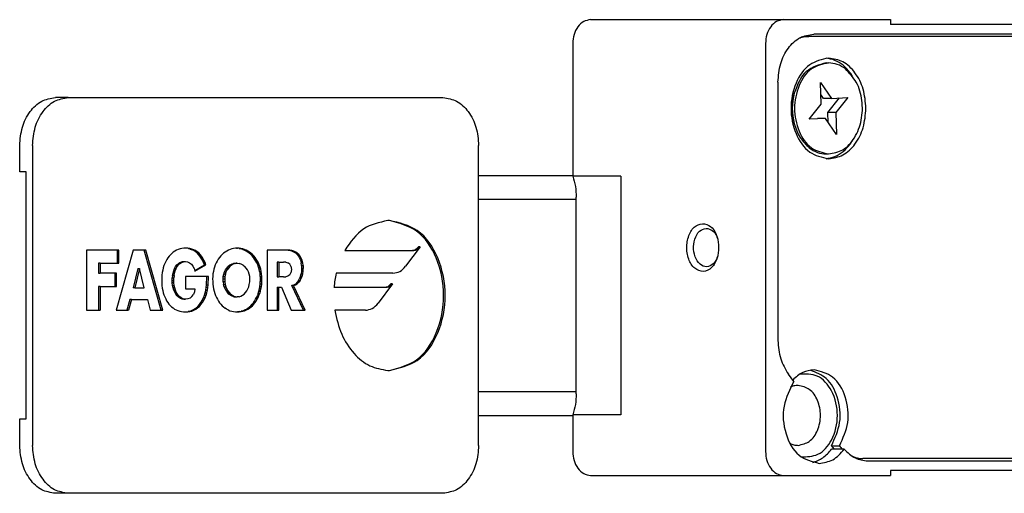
# Model space of a CAD drawing. Header units: millimetres. Extents: x -235 to 994, y -109 to 485.
# Tile 6 of 16: x 247 to 329, y 67 to 107. Entities that reach past the tile are written whole.
import ezdxf

# ---------------------------------------------------------------- set-up
doc = ezdxf.new("R2010")
doc.units = ezdxf.units.MM

# ---------------------------------------------------------------- blocks, each defined once
blk = doc.blocks.new('TOPE_FLEJE_PEGADO__16', base_point=(123.72, 33.576))
at = {"color": 7, "linetype": 'Continuous'}
for p, q in [((125.742, 50.076), (125.207, 50.076)), ((125.742, 50.076), (141.348, 50.076)), ((123.72, 46.976), (123.72, 48.076)), ((124.256, 48.076), (124.256, 35.576)), ((142.834, 35.576), (142.834, 48.076)), ((123.988, 46.976), (123.72, 46.976)), ((123.988, 36.676), (123.988, 46.976)), ((127.779, 43.717), (126.496, 43.717)), ((126.496, 43.717), (126.496, 41.22)), ((128.45, 43.717), (127.736, 41.22)), ((127.779, 43.717), (127.779, 43.167)), ((127.846, 43.717), (127.779, 43.717)), ((127.846, 43.167), (127.846, 43.717)), ((128.91, 43.717), (128.45, 43.717)), ((128.976, 43.717), (128.91, 43.717)), ((129.609, 41.22), (128.91, 43.717)), ((129.675, 41.22), (128.976, 43.717)), ((129.995, 43.526), (129.94, 43.465)), ((129.995, 43.526), (130.053, 43.582)), ((130.115, 43.632), (130.053, 43.582)), ((130.181, 43.675), (130.115, 43.632)), ((130.25, 43.713), (130.181, 43.675)), ((130.323, 43.744), (130.25, 43.713)), ((130.398, 43.768), (130.323, 43.744)), ((130.477, 43.786), (130.398, 43.768)), ((130.558, 43.796), (130.477, 43.786)), ((130.642, 43.8), (130.558, 43.796)), ((130.662, 43.796), (130.607, 43.799)), ((130.729, 43.796), (130.642, 43.8)), ((130.745, 43.784), (130.662, 43.796)), ((130.729, 43.796), (130.662, 43.796)), ((130.812, 43.784), (130.729, 43.796)), ((130.825, 43.763), (130.745, 43.784)), ((130.745, 43.784), (130.812, 43.784)), ((130.892, 43.763), (130.812, 43.784)), ((130.825, 43.763), (130.902, 43.734)), ((130.825, 43.763), (130.892, 43.763)), ((130.969, 43.734), (130.892, 43.763)), ((130.975, 43.697), (130.902, 43.734)), ((130.969, 43.734), (130.902, 43.734)), ((131.041, 43.697), (130.969, 43.734)), ((131.044, 43.652), (130.975, 43.697)), ((130.975, 43.697), (131.041, 43.697)), ((131.111, 43.652), (131.041, 43.697)), ((131.109, 43.598), (131.044, 43.652)), ((131.111, 43.652), (131.044, 43.652)), ((131.17, 43.536), (131.109, 43.598)), ((131.109, 43.598), (131.176, 43.598)), ((131.176, 43.598), (131.111, 43.652)), ((131.228, 43.466), (131.17, 43.536)), ((131.237, 43.536), (131.17, 43.536)), ((131.237, 43.536), (131.176, 43.598)), ((131.294, 43.466), (131.237, 43.536)), ((132.096, 43.472), (132.042, 43.408)), ((132.154, 43.532), (132.096, 43.472)), ((132.215, 43.586), (132.154, 43.532)), ((132.279, 43.635), (132.215, 43.586)), ((132.345, 43.677), (132.279, 43.635)), ((132.414, 43.714), (132.345, 43.677)), ((132.485, 43.744), (132.414, 43.714)), ((132.557, 43.769), (132.485, 43.744)), ((132.631, 43.786), (132.557, 43.769)), ((132.706, 43.797), (132.631, 43.786)), ((132.782, 43.8), (132.706, 43.797)), ((132.749, 43.799), (132.791, 43.797)), ((132.858, 43.797), (132.782, 43.8)), ((132.858, 43.797), (132.791, 43.797)), ((132.867, 43.786), (132.791, 43.797)), ((132.933, 43.786), (132.858, 43.797)), ((132.867, 43.786), (132.94, 43.769)), ((132.867, 43.786), (132.933, 43.786)), ((133.007, 43.769), (132.933, 43.786)), ((133.013, 43.744), (132.94, 43.769)), ((133.007, 43.769), (132.94, 43.769)), ((133.08, 43.744), (133.007, 43.769)), ((133.013, 43.744), (133.08, 43.744)), ((133.013, 43.744), (133.084, 43.714)), ((133.151, 43.714), (133.08, 43.744)), ((133.152, 43.677), (133.084, 43.714)), ((133.151, 43.714), (133.084, 43.714)), ((133.219, 43.677), (133.151, 43.714)), ((133.219, 43.635), (133.152, 43.677)), ((133.219, 43.677), (133.152, 43.677)), ((133.286, 43.635), (133.219, 43.677)), ((133.219, 43.635), (133.286, 43.635)), ((133.283, 43.586), (133.219, 43.635)), ((133.344, 43.532), (133.283, 43.586)), ((133.35, 43.586), (133.283, 43.586)), ((133.35, 43.586), (133.286, 43.635)), ((133.401, 43.472), (133.344, 43.532)), ((133.344, 43.532), (133.411, 43.532)), ((133.411, 43.532), (133.35, 43.586)), ((133.456, 43.408), (133.401, 43.472)), ((133.401, 43.472), (133.468, 43.472)), ((133.468, 43.472), (133.411, 43.532)), ((133.522, 43.408), (133.468, 43.472)), ((134.818, 43.717), (134.033, 43.717)), ((134.033, 43.717), (134.033, 41.22)), ((134.885, 43.717), (134.818, 43.717)), ((134.908, 43.712), (134.818, 43.717)), ((134.975, 43.712), (134.885, 43.717)), ((134.908, 43.712), (134.993, 43.697)), ((134.908, 43.712), (134.975, 43.712)), ((135.06, 43.697), (134.975, 43.712)), ((134.993, 43.697), (135.06, 43.697)), ((134.993, 43.697), (135.073, 43.672)), ((135.14, 43.672), (135.06, 43.697)), ((135.073, 43.672), (135.148, 43.636)), ((135.14, 43.672), (135.073, 43.672)), ((135.215, 43.636), (135.14, 43.672)), ((135.217, 43.59), (135.148, 43.636)), ((135.215, 43.636), (135.148, 43.636)), ((135.283, 43.59), (135.215, 43.636)), ((135.217, 43.59), (135.278, 43.533)), ((135.217, 43.59), (135.283, 43.59)), ((135.278, 43.533), (135.332, 43.464)), ((135.278, 43.533), (135.345, 43.533)), ((135.345, 43.533), (135.283, 43.59)), ((135.399, 43.464), (135.345, 43.533)), ((137.264, 43.707), (140.062, 43.707)), ((140.392, 43.853), (139.791, 43.044)), ((140.062, 43.707), (140.129, 43.707)), ((140.392, 43.853), (140.325, 43.853)), ((127.075, 43.167), (127.008, 43.167)), ((127.008, 43.167), (127.008, 42.75)), ((127.075, 43.167), (127.779, 43.167)), ((127.075, 43.167), (127.075, 42.75)), ((127.779, 43.167), (127.846, 43.167)), ((129.73, 43.077), (129.702, 42.984)), ((129.764, 43.164), (129.73, 43.077)), ((129.801, 43.247), (129.764, 43.164)), ((129.843, 43.325), (129.801, 43.247)), ((129.89, 43.398), (129.843, 43.325)), ((129.94, 43.465), (129.89, 43.398)), ((130.216, 43.028), (130.268, 43.099)), ((130.268, 43.099), (130.328, 43.158)), ((130.335, 43.099), (130.268, 43.099)), ((130.283, 43.028), (130.335, 43.099)), ((130.328, 43.158), (130.395, 43.202)), ((130.395, 43.158), (130.328, 43.158)), ((130.335, 43.099), (130.395, 43.158)), ((130.395, 43.202), (130.47, 43.23)), ((130.395, 43.158), (130.462, 43.202)), ((130.395, 43.202), (130.462, 43.202)), ((130.462, 43.202), (130.537, 43.23)), ((130.47, 43.23), (130.553, 43.24)), ((130.537, 43.23), (130.47, 43.23)), ((130.537, 43.23), (130.62, 43.24)), ((130.553, 43.24), (130.62, 43.24)), ((130.62, 43.24), (130.713, 43.227)), ((130.713, 43.227), (130.796, 43.19)), ((130.796, 43.19), (130.869, 43.131)), ((130.869, 43.131), (130.931, 43.052)), ((131.01, 42.874), (131.412, 43.101)), ((131.021, 42.843), (131.479, 43.101)), ((131.28, 43.387), (131.228, 43.466)), ((131.228, 43.466), (131.294, 43.466)), ((131.329, 43.3), (131.28, 43.387)), ((131.28, 43.387), (131.347, 43.387)), ((131.347, 43.387), (131.294, 43.466)), ((131.373, 43.205), (131.329, 43.3)), ((131.396, 43.3), (131.329, 43.3)), ((131.396, 43.3), (131.347, 43.387)), ((131.412, 43.101), (131.373, 43.205)), ((131.373, 43.205), (131.44, 43.205)), ((131.44, 43.205), (131.396, 43.3)), ((131.412, 43.101), (131.479, 43.101)), ((131.479, 43.101), (131.44, 43.205)), ((131.866, 43.1), (131.834, 43.012)), ((131.903, 43.184), (131.866, 43.1)), ((131.945, 43.263), (131.903, 43.184)), ((131.992, 43.338), (131.945, 43.263)), ((132.042, 43.408), (131.992, 43.338)), ((132.475, 43.093), (132.407, 43.038)), ((132.542, 43.093), (132.473, 43.038)), ((132.55, 43.135), (132.475, 43.093)), ((132.475, 43.093), (132.542, 43.093)), ((132.617, 43.135), (132.542, 43.093)), ((132.55, 43.135), (132.631, 43.161)), ((132.617, 43.135), (132.55, 43.135)), ((132.698, 43.161), (132.617, 43.135)), ((132.631, 43.161), (132.716, 43.171)), ((132.698, 43.161), (132.631, 43.161)), ((132.698, 43.161), (132.782, 43.171)), ((132.782, 43.171), (132.716, 43.171)), ((132.782, 43.171), (132.867, 43.161)), ((132.947, 43.135), (132.867, 43.161)), ((133.023, 43.093), (132.947, 43.135)), ((133.023, 43.093), (133.091, 43.038)), ((133.506, 43.338), (133.456, 43.408)), ((133.522, 43.408), (133.456, 43.408)), ((133.552, 43.263), (133.506, 43.338)), ((133.573, 43.338), (133.506, 43.338)), ((133.573, 43.338), (133.522, 43.408)), ((133.594, 43.184), (133.552, 43.263)), ((133.619, 43.263), (133.552, 43.263)), ((133.619, 43.263), (133.573, 43.338)), ((133.632, 43.1), (133.594, 43.184)), ((133.594, 43.184), (133.661, 43.184)), ((133.661, 43.184), (133.619, 43.263)), ((133.664, 43.012), (133.632, 43.1)), ((133.699, 43.1), (133.632, 43.1)), ((133.699, 43.1), (133.661, 43.184)), ((133.731, 43.012), (133.699, 43.1)), ((134.515, 43.22), (134.448, 43.22)), ((134.448, 43.22), (134.448, 42.598)), ((134.515, 43.22), (134.703, 43.22)), ((134.515, 43.22), (134.515, 42.598)), ((134.798, 43.214), (134.703, 43.22)), ((134.798, 43.214), (134.889, 43.189)), ((134.965, 43.136), (134.889, 43.189)), ((135.018, 43.046), (134.965, 43.136)), ((135.332, 43.464), (135.377, 43.385)), ((135.399, 43.464), (135.332, 43.464)), ((135.377, 43.385), (135.444, 43.385)), ((135.377, 43.385), (135.414, 43.294)), ((135.444, 43.385), (135.399, 43.464)), ((135.414, 43.294), (135.481, 43.294)), ((135.414, 43.294), (135.441, 43.191)), ((135.508, 43.191), (135.441, 43.191)), ((135.457, 43.076), (135.441, 43.191)), ((135.481, 43.294), (135.444, 43.385)), ((135.457, 43.076), (135.463, 42.949)), ((135.457, 43.076), (135.524, 43.076)), ((135.508, 43.191), (135.481, 43.294)), ((135.524, 43.076), (135.508, 43.191)), ((135.524, 43.076), (135.53, 42.949)), ((127.008, 42.75), (127.075, 42.75)), ((127.688, 42.75), (127.075, 42.75)), ((127.754, 42.75), (127.688, 42.75)), ((127.688, 42.75), (127.688, 42.2)), ((127.754, 42.2), (127.754, 42.75)), ((128.644, 42.956), (128.442, 42.15)), ((128.711, 42.956), (128.509, 42.15)), ((128.644, 42.956), (128.711, 42.956)), ((128.91, 42.15), (128.711, 42.956)), ((129.646, 42.679), (129.638, 42.569)), ((129.66, 42.785), (129.646, 42.679)), ((129.678, 42.887), (129.66, 42.785)), ((129.702, 42.984), (129.678, 42.887)), ((130.087, 42.66), (130.075, 42.556)), ((130.087, 42.66), (130.107, 42.761)), ((130.154, 42.66), (130.087, 42.66)), ((130.107, 42.761), (130.136, 42.857)), ((130.174, 42.761), (130.107, 42.761)), ((130.136, 42.857), (130.172, 42.947)), ((130.136, 42.857), (130.202, 42.857)), ((130.154, 42.66), (130.142, 42.556)), ((130.154, 42.66), (130.174, 42.761)), ((130.172, 42.947), (130.216, 43.028)), ((130.172, 42.947), (130.239, 42.947)), ((130.174, 42.761), (130.202, 42.857)), ((130.202, 42.857), (130.239, 42.947)), ((130.216, 43.028), (130.283, 43.028)), ((130.239, 42.947), (130.283, 43.028)), ((130.931, 43.052), (130.982, 42.955)), ((130.982, 42.955), (131.021, 42.843)), ((131.769, 42.724), (131.759, 42.621)), ((131.785, 42.824), (131.769, 42.724)), ((131.806, 42.92), (131.785, 42.824)), ((131.834, 43.012), (131.806, 42.92)), ((132.198, 42.614), (132.218, 42.712)), ((132.218, 42.712), (132.25, 42.806)), ((132.285, 42.712), (132.218, 42.712)), ((132.25, 42.806), (132.293, 42.892)), ((132.25, 42.806), (132.317, 42.806)), ((132.285, 42.712), (132.265, 42.614)), ((132.285, 42.712), (132.317, 42.806)), ((132.293, 42.892), (132.345, 42.97)), ((132.293, 42.892), (132.36, 42.892)), ((132.317, 42.806), (132.36, 42.892)), ((132.345, 42.97), (132.407, 43.038)), ((132.345, 42.97), (132.412, 42.97)), ((132.412, 42.97), (132.36, 42.892)), ((132.407, 43.038), (132.473, 43.038)), ((132.473, 43.038), (132.412, 42.97)), ((133.153, 42.97), (133.091, 43.038)), ((133.205, 42.892), (133.153, 42.97)), ((133.248, 42.806), (133.205, 42.892)), ((133.28, 42.712), (133.248, 42.806)), ((133.3, 42.614), (133.28, 42.712)), ((133.691, 42.92), (133.664, 43.012)), ((133.664, 43.012), (133.731, 43.012)), ((133.713, 42.824), (133.691, 42.92)), ((133.758, 42.92), (133.691, 42.92)), ((133.713, 42.824), (133.729, 42.724)), ((133.713, 42.824), (133.78, 42.824)), ((133.738, 42.621), (133.729, 42.724)), ((133.796, 42.724), (133.729, 42.724)), ((133.758, 42.92), (133.731, 43.012)), ((133.78, 42.824), (133.758, 42.92)), ((133.796, 42.724), (133.78, 42.824)), ((133.805, 42.621), (133.796, 42.724)), ((134.965, 42.682), (134.889, 42.629)), ((134.965, 42.682), (135.018, 42.772)), ((135.018, 43.046), (135.038, 42.909)), ((135.038, 42.909), (135.018, 42.772)), ((135.416, 42.627), (135.442, 42.728)), ((135.458, 42.836), (135.442, 42.728)), ((135.509, 42.728), (135.442, 42.728)), ((135.463, 42.949), (135.458, 42.836)), ((135.525, 42.836), (135.458, 42.836)), ((135.53, 42.949), (135.463, 42.949)), ((135.483, 42.627), (135.509, 42.728)), ((135.509, 42.728), (135.525, 42.836)), ((135.525, 42.836), (135.53, 42.949)), ((139.265, 42.751), (136.9, 42.751)), ((129.638, 42.569), (129.636, 42.455)), ((129.636, 42.455), (129.638, 42.345)), ((129.638, 42.345), (129.646, 42.238)), ((129.646, 42.238), (129.66, 42.135)), ((130.071, 42.452), (130.075, 42.556)), ((130.075, 42.346), (130.071, 42.452)), ((130.071, 42.452), (130.138, 42.452)), ((130.075, 42.556), (130.142, 42.556)), ((130.142, 42.346), (130.075, 42.346)), ((130.088, 42.242), (130.075, 42.346)), ((130.088, 42.242), (130.155, 42.242)), ((130.109, 42.142), (130.088, 42.242)), ((130.138, 42.452), (130.142, 42.556)), ((130.142, 42.346), (130.138, 42.452)), ((130.155, 42.242), (130.142, 42.346)), ((130.176, 42.142), (130.155, 42.242)), ((130.622, 42.614), (130.622, 42.104)), ((131.513, 42.614), (130.622, 42.614)), ((131.486, 42.155), (131.498, 42.266)), ((131.498, 42.266), (131.506, 42.379)), ((131.498, 42.266), (131.565, 42.266)), ((131.506, 42.379), (131.511, 42.495)), ((131.511, 42.495), (131.513, 42.614)), ((131.58, 42.614), (131.513, 42.614)), ((131.553, 42.155), (131.565, 42.266)), ((131.565, 42.266), (131.573, 42.379)), ((131.573, 42.379), (131.578, 42.495)), ((131.578, 42.495), (131.58, 42.614)), ((131.759, 42.621), (131.756, 42.515)), ((131.756, 42.515), (131.759, 42.406)), ((131.759, 42.406), (131.766, 42.301)), ((131.766, 42.301), (131.779, 42.198)), ((132.191, 42.511), (132.198, 42.614)), ((132.258, 42.511), (132.191, 42.511)), ((132.197, 42.397), (132.191, 42.511)), ((132.264, 42.397), (132.197, 42.397)), ((132.197, 42.397), (132.214, 42.289)), ((132.198, 42.614), (132.265, 42.614)), ((132.24, 42.189), (132.214, 42.289)), ((132.214, 42.289), (132.281, 42.289)), ((132.265, 42.614), (132.258, 42.511)), ((132.258, 42.511), (132.264, 42.397)), ((132.264, 42.397), (132.281, 42.289)), ((132.281, 42.289), (132.307, 42.189)), ((133.258, 42.189), (133.284, 42.289)), ((133.284, 42.289), (133.301, 42.397)), ((133.307, 42.511), (133.3, 42.614)), ((133.301, 42.397), (133.307, 42.511)), ((133.718, 42.198), (133.731, 42.301)), ((133.731, 42.301), (133.739, 42.406)), ((133.798, 42.301), (133.731, 42.301)), ((133.738, 42.621), (133.742, 42.515)), ((133.738, 42.621), (133.805, 42.621)), ((133.742, 42.515), (133.739, 42.406)), ((133.806, 42.406), (133.739, 42.406)), ((133.742, 42.515), (133.809, 42.515)), ((133.785, 42.198), (133.798, 42.301)), ((133.798, 42.301), (133.806, 42.406)), ((133.809, 42.515), (133.805, 42.621)), ((133.806, 42.406), (133.809, 42.515)), ((134.448, 42.598), (134.515, 42.598)), ((134.703, 42.598), (134.515, 42.598)), ((134.703, 42.598), (134.798, 42.604)), ((134.889, 42.629), (134.798, 42.604)), ((135.057, 42.243), (135.14, 42.273)), ((135.538, 41.22), (135.057, 42.243)), ((135.124, 42.243), (135.057, 42.243)), ((135.124, 42.243), (135.207, 42.273)), ((135.605, 41.22), (135.124, 42.243)), ((135.14, 42.273), (135.214, 42.318)), ((135.14, 42.273), (135.207, 42.273)), ((135.207, 42.273), (135.281, 42.318)), ((135.279, 42.377), (135.214, 42.318)), ((135.281, 42.318), (135.214, 42.318)), ((135.334, 42.45), (135.279, 42.377)), ((135.346, 42.377), (135.279, 42.377)), ((135.281, 42.318), (135.346, 42.377)), ((135.334, 42.45), (135.38, 42.533)), ((135.334, 42.45), (135.401, 42.45)), ((135.401, 42.45), (135.346, 42.377)), ((135.416, 42.627), (135.38, 42.533)), ((135.447, 42.533), (135.38, 42.533)), ((135.401, 42.45), (135.447, 42.533)), ((135.416, 42.627), (135.483, 42.627)), ((135.447, 42.533), (135.483, 42.627)), ((139.247, 42.313), (138.644, 41.5)), ((139.247, 42.313), (139.181, 42.313)), ((127.075, 42.2), (127.008, 42.2)), ((127.008, 42.2), (127.008, 41.22)), ((127.075, 42.2), (127.075, 41.22)), ((127.075, 42.2), (127.688, 42.2)), ((127.688, 42.2), (127.754, 42.2)), ((128.509, 42.15), (128.442, 42.15)), ((128.509, 42.15), (128.91, 42.15)), ((129.66, 42.135), (129.678, 42.036)), ((129.678, 42.036), (129.701, 41.941)), ((129.701, 41.941), (129.73, 41.851)), ((129.73, 41.851), (129.762, 41.765)), ((130.138, 42.046), (130.109, 42.142)), ((130.109, 42.142), (130.176, 42.142)), ((130.175, 41.957), (130.138, 42.046)), ((130.138, 42.046), (130.205, 42.046)), ((130.22, 41.877), (130.175, 41.957)), ((130.242, 41.957), (130.175, 41.957)), ((130.205, 42.046), (130.176, 42.142)), ((130.242, 41.957), (130.205, 42.046)), ((130.273, 41.807), (130.22, 41.877)), ((130.287, 41.877), (130.22, 41.877)), ((130.287, 41.877), (130.242, 41.957)), ((130.34, 41.807), (130.287, 41.877)), ((130.622, 42.104), (131.016, 42.104)), ((130.893, 41.779), (130.953, 41.864)), ((130.995, 41.972), (130.953, 41.864)), ((131.016, 42.104), (130.995, 41.972)), ((131.373, 41.731), (131.413, 41.835)), ((131.413, 41.835), (131.445, 41.94)), ((131.413, 41.835), (131.48, 41.835)), ((131.44, 41.731), (131.48, 41.835)), ((131.445, 41.94), (131.469, 42.047)), ((131.512, 41.94), (131.445, 41.94)), ((131.469, 42.047), (131.486, 42.155)), ((131.469, 42.047), (131.536, 42.047)), ((131.48, 41.835), (131.512, 41.94)), ((131.553, 42.155), (131.486, 42.155)), ((131.512, 41.94), (131.536, 42.047)), ((131.536, 42.047), (131.553, 42.155)), ((131.779, 42.198), (131.797, 42.1)), ((131.797, 42.1), (131.819, 42.005)), ((131.819, 42.005), (131.847, 41.914)), ((131.847, 41.914), (131.878, 41.827)), ((131.878, 41.827), (131.914, 41.744)), ((132.276, 42.097), (132.24, 42.189)), ((132.24, 42.189), (132.307, 42.189)), ((132.32, 42.015), (132.276, 42.097)), ((132.276, 42.097), (132.343, 42.097)), ((132.307, 42.189), (132.343, 42.097)), ((132.32, 42.015), (132.372, 41.943)), ((132.387, 42.015), (132.32, 42.015)), ((132.343, 42.097), (132.387, 42.015)), ((132.431, 41.882), (132.372, 41.943)), ((132.372, 41.943), (132.439, 41.943)), ((132.387, 42.015), (132.439, 41.943)), ((132.495, 41.832), (132.431, 41.882)), ((132.431, 41.882), (132.498, 41.882)), ((132.439, 41.943), (132.498, 41.882)), ((132.565, 41.796), (132.495, 41.832)), ((132.495, 41.832), (132.562, 41.832)), ((132.562, 41.832), (132.498, 41.882)), ((132.632, 41.796), (132.562, 41.832)), ((132.933, 41.796), (133.003, 41.832)), ((133.003, 41.832), (133.067, 41.882)), ((133.067, 41.882), (133.126, 41.943)), ((133.126, 41.943), (133.178, 42.015)), ((133.178, 42.015), (133.222, 42.097)), ((133.222, 42.097), (133.258, 42.189)), ((133.584, 41.744), (133.619, 41.827)), ((133.651, 41.914), (133.619, 41.827)), ((133.686, 41.827), (133.619, 41.827)), ((133.651, 41.914), (133.678, 42.005)), ((133.651, 41.914), (133.718, 41.914)), ((133.651, 41.744), (133.686, 41.827)), ((133.678, 42.005), (133.701, 42.1)), ((133.678, 42.005), (133.745, 42.005)), ((133.686, 41.827), (133.718, 41.914)), ((133.701, 42.1), (133.718, 42.198)), ((133.768, 42.1), (133.701, 42.1)), ((133.718, 42.198), (133.785, 42.198)), ((133.718, 41.914), (133.745, 42.005)), ((133.745, 42.005), (133.768, 42.1)), ((133.768, 42.1), (133.785, 42.198)), ((134.448, 42.173), (134.515, 42.173)), ((134.448, 42.173), (134.448, 41.22)), ((134.515, 41.22), (134.515, 42.173)), ((134.515, 42.173), (134.628, 42.173)), ((134.628, 42.173), (135.033, 41.22)), ((136.81, 42.167), (138.918, 42.167)), ((138.918, 42.167), (138.985, 42.167)), ((128.309, 41.654), (128.181, 41.22)), ((128.376, 41.654), (128.248, 41.22)), ((128.376, 41.654), (128.309, 41.654)), ((128.376, 41.654), (129.04, 41.654)), ((129.04, 41.654), (129.161, 41.22)), ((129.762, 41.765), (129.8, 41.683)), ((129.8, 41.683), (129.841, 41.607)), ((129.841, 41.607), (129.887, 41.535)), ((129.887, 41.535), (129.937, 41.469)), ((129.937, 41.469), (129.991, 41.409)), ((130.334, 41.75), (130.273, 41.807)), ((130.273, 41.807), (130.34, 41.807)), ((130.402, 41.707), (130.334, 41.75)), ((130.401, 41.75), (130.334, 41.75)), ((130.401, 41.75), (130.34, 41.807)), ((130.469, 41.707), (130.401, 41.75)), ((130.402, 41.707), (130.477, 41.68)), ((130.469, 41.707), (130.402, 41.707)), ((130.469, 41.707), (130.544, 41.68)), ((130.56, 41.67), (130.477, 41.68)), ((130.477, 41.68), (130.544, 41.68)), ((130.627, 41.67), (130.544, 41.68)), ((130.56, 41.67), (130.627, 41.67)), ((130.727, 41.682), (130.627, 41.67)), ((130.817, 41.719), (130.727, 41.682)), ((130.893, 41.779), (130.817, 41.719)), ((131.136, 41.371), (131.204, 41.445)), ((131.203, 41.371), (131.271, 41.445)), ((131.204, 41.445), (131.266, 41.531)), ((131.204, 41.445), (131.271, 41.445)), ((131.266, 41.531), (131.323, 41.627)), ((131.333, 41.531), (131.266, 41.531)), ((131.271, 41.445), (131.333, 41.531)), ((131.323, 41.627), (131.373, 41.731)), ((131.323, 41.627), (131.39, 41.627)), ((131.333, 41.531), (131.39, 41.627)), ((131.44, 41.731), (131.373, 41.731)), ((131.39, 41.627), (131.44, 41.731)), ((131.914, 41.744), (131.954, 41.665)), ((131.954, 41.665), (131.998, 41.592)), ((131.998, 41.592), (132.046, 41.523)), ((132.046, 41.523), (132.097, 41.459)), ((132.097, 41.459), (132.152, 41.4)), ((132.638, 41.774), (132.565, 41.796)), ((132.632, 41.796), (132.565, 41.796)), ((132.632, 41.796), (132.705, 41.774)), ((132.638, 41.774), (132.716, 41.766)), ((132.705, 41.774), (132.638, 41.774)), ((132.705, 41.774), (132.782, 41.766)), ((132.716, 41.766), (132.782, 41.766)), ((132.859, 41.774), (132.782, 41.766)), ((132.859, 41.774), (132.933, 41.796)), ((133.345, 41.4), (133.4, 41.459)), ((133.4, 41.459), (133.452, 41.523)), ((133.4, 41.459), (133.467, 41.459)), ((133.412, 41.4), (133.467, 41.459)), ((133.452, 41.523), (133.5, 41.592)), ((133.519, 41.523), (133.452, 41.523)), ((133.467, 41.459), (133.519, 41.523)), ((133.5, 41.592), (133.544, 41.665)), ((133.5, 41.592), (133.567, 41.592)), ((133.519, 41.523), (133.567, 41.592)), ((133.544, 41.665), (133.584, 41.744)), ((133.611, 41.665), (133.544, 41.665)), ((133.567, 41.592), (133.611, 41.665)), ((133.651, 41.744), (133.584, 41.744)), ((133.611, 41.665), (133.651, 41.744)), ((126.496, 41.22), (127.008, 41.22)), ((127.008, 41.22), (127.075, 41.22)), ((127.736, 41.22), (128.181, 41.22)), ((128.181, 41.22), (128.248, 41.22)), ((129.161, 41.22), (129.609, 41.22)), ((129.609, 41.22), (129.675, 41.22)), ((130.048, 41.354), (129.991, 41.409)), ((130.048, 41.354), (130.109, 41.304)), ((130.109, 41.304), (130.174, 41.261)), ((130.174, 41.261), (130.242, 41.224)), ((130.242, 41.224), (130.313, 41.193)), ((130.313, 41.193), (130.387, 41.169)), ((130.387, 41.169), (130.463, 41.151)), ((130.463, 41.151), (130.543, 41.141)), ((130.543, 41.141), (130.625, 41.137)), ((130.59, 41.139), (130.65, 41.141)), ((130.625, 41.137), (130.717, 41.141)), ((130.65, 41.141), (130.739, 41.155)), ((130.65, 41.141), (130.717, 41.141)), ((130.717, 41.141), (130.806, 41.155)), ((130.739, 41.155), (130.826, 41.178)), ((130.806, 41.155), (130.739, 41.155)), ((130.806, 41.155), (130.893, 41.178)), ((130.826, 41.178), (130.909, 41.211)), ((130.826, 41.178), (130.893, 41.178)), ((130.893, 41.178), (130.976, 41.211)), ((130.909, 41.211), (130.989, 41.254)), ((130.909, 41.211), (130.976, 41.211)), ((130.976, 41.211), (131.056, 41.254)), ((130.989, 41.254), (131.065, 41.307)), ((131.056, 41.254), (130.989, 41.254)), ((131.056, 41.254), (131.132, 41.307)), ((131.065, 41.307), (131.136, 41.371)), ((131.065, 41.307), (131.132, 41.307)), ((131.132, 41.307), (131.203, 41.371)), ((131.203, 41.371), (131.136, 41.371)), ((132.152, 41.4), (132.211, 41.347)), ((132.211, 41.347), (132.272, 41.299)), ((132.337, 41.257), (132.272, 41.299)), ((132.405, 41.221), (132.337, 41.257)), ((132.405, 41.221), (132.475, 41.191)), ((132.475, 41.191), (132.549, 41.168)), ((132.549, 41.168), (132.624, 41.151)), ((132.624, 41.151), (132.702, 41.14)), ((132.702, 41.14), (132.782, 41.137)), ((132.749, 41.138), (132.796, 41.14)), ((132.782, 41.137), (132.863, 41.14)), ((132.874, 41.151), (132.796, 41.14)), ((132.863, 41.14), (132.796, 41.14)), ((132.863, 41.14), (132.941, 41.151)), ((132.874, 41.151), (132.949, 41.168)), ((132.874, 41.151), (132.941, 41.151)), ((132.941, 41.151), (133.016, 41.168)), ((132.949, 41.168), (133.022, 41.191)), ((133.016, 41.168), (132.949, 41.168)), ((133.016, 41.168), (133.089, 41.191)), ((133.022, 41.191), (133.093, 41.221)), ((133.089, 41.191), (133.022, 41.191)), ((133.089, 41.191), (133.16, 41.221)), ((133.093, 41.221), (133.161, 41.257)), ((133.16, 41.221), (133.093, 41.221)), ((133.16, 41.221), (133.227, 41.257)), ((133.161, 41.257), (133.225, 41.299)), ((133.227, 41.257), (133.161, 41.257)), ((133.225, 41.299), (133.287, 41.347)), ((133.225, 41.299), (133.292, 41.299)), ((133.227, 41.257), (133.292, 41.299)), ((133.287, 41.347), (133.345, 41.4)), ((133.354, 41.347), (133.287, 41.347)), ((133.292, 41.299), (133.354, 41.347)), ((133.412, 41.4), (133.345, 41.4)), ((133.354, 41.347), (133.412, 41.4)), ((134.033, 41.22), (134.448, 41.22)), ((134.448, 41.22), (134.515, 41.22)), ((135.033, 41.22), (135.538, 41.22)), ((135.538, 41.22), (135.605, 41.22)), ((138.118, 41.208), (136.842, 41.207)), ((123.72, 36.676), (123.988, 36.676)), ((123.72, 35.576), (123.72, 36.676)), ((125.742, 33.576), (125.207, 33.576)), ((141.348, 33.576), (125.742, 33.576))]:
    blk.add_line(p, q, dxfattribs=at)
blk.add_arc((140.877, 41.838), 4.08, 167.0617, 175.3747, dxfattribs=at)
for points, knots in [([(123.72, 48.076), (123.742, 48.335), (123.783, 48.838), (124.107, 49.488), (124.593, 49.974), (125.009, 50.043), (125.207, 50.076)], [0, 0, 0, 0, 0.773682, 1.498118, 2.146549, 2.735349, 2.735349, 2.735349, 2.735349]), ([(124.256, 48.076), (124.277, 48.335), (124.318, 48.838), (124.643, 49.488), (125.128, 49.974), (125.544, 50.043), (125.742, 50.076)], [0, 0, 0, 0, 0.773682, 1.498118, 2.146549, 2.735349, 2.735349, 2.735349, 2.735349]), ([(141.348, 50.076), (141.546, 50.043), (141.962, 49.974), (142.447, 49.488), (142.772, 48.838), (142.813, 48.335), (142.834, 48.076)], [0, 0, 0, 0, 0.5888, 1.237231, 1.961667, 2.735349, 2.735349, 2.735349, 2.735349]), ([(139.052, 44.951), (138.695, 44.87), (137.937, 44.697), (137.497, 44.05), (137.264, 43.707)], [0, 0, 0, 0, 1.057328, 2.251681, 2.251681, 2.251681, 2.251681]), ([(139.119, 44.951), (139.108, 44.951), (139.085, 44.951), (139.063, 44.951), (139.052, 44.951)], [0, 0, 0, 0, 0.03343939, 0.06691384, 0.06691384, 0.06691384, 0.06691384]), ([(139.119, 38.701), (139.533, 38.798), (140.425, 39.006), (141.251, 40.295), (141.541, 41.826), (141.251, 43.357), (140.425, 44.646), (139.533, 44.854), (139.119, 44.951)], [0, 0, 0, 0, 1.234333, 2.659404, 4.252572, 5.845741, 7.270811, 8.505145, 8.505145, 8.505145, 8.505145]), ([(139.119, 38.701), (139.519, 38.808), (140.381, 39.038), (141.185, 40.305), (141.475, 41.826), (141.185, 43.347), (140.381, 44.613), (139.519, 44.844), (139.119, 44.951)], [0, 0, 0, 0, 1.205572, 2.596438, 4.189606, 5.782774, 7.17364, 8.379212, 8.379212, 8.379212, 8.379212]), ([(140.062, 43.707), (140.112, 43.715), (140.217, 43.731), (140.288, 43.811), (140.325, 43.853)], [0, 0, 0, 0, 0.1472034, 0.3092941, 0.3092941, 0.3092941, 0.3092941]), ([(140.129, 43.707), (140.179, 43.715), (140.284, 43.731), (140.355, 43.811), (140.392, 43.853)], [0, 0, 0, 0, 0.1472034, 0.3092941, 0.3092941, 0.3092941, 0.3092941]), ([(139.265, 42.751), (139.365, 42.767), (139.575, 42.8), (139.717, 42.96), (139.791, 43.044)], [0, 0, 0, 0, 0.2943886, 0.6185895, 0.6185895, 0.6185895, 0.6185895]), ([(138.918, 42.167), (138.968, 42.174), (139.073, 42.191), (139.143, 42.271), (139.181, 42.313)], [0, 0, 0, 0, 0.147192, 0.3092883, 0.3092883, 0.3092883, 0.3092883]), ([(138.985, 42.167), (139.035, 42.174), (139.14, 42.191), (139.21, 42.271), (139.247, 42.313)], [0, 0, 0, 0, 0.147192, 0.3092883, 0.3092883, 0.3092883, 0.3092883]), ([(138.118, 41.208), (138.218, 41.223), (138.428, 41.257), (138.569, 41.417), (138.644, 41.5)], [0, 0, 0, 0, 0.2944051, 0.6185328, 0.6185328, 0.6185328, 0.6185328]), ([(136.842, 41.207), (136.918, 40.868), (137.065, 40.215), (137.584, 39.411), (138.26, 38.841), (138.795, 38.746), (139.052, 38.701)], [0, 0, 0, 0, 1.034494, 1.993082, 2.825989, 3.596472, 3.596472, 3.596472, 3.596472]), ([(139.052, 38.701), (139.063, 38.701), (139.085, 38.701), (139.108, 38.701), (139.119, 38.701)], [0, 0, 0, 0, 0.03347445, 0.06691384, 0.06691384, 0.06691384, 0.06691384]), ([(125.207, 33.576), (125.009, 33.609), (124.593, 33.678), (124.107, 34.164), (123.783, 34.814), (123.742, 35.316), (123.72, 35.576)], [0, 0, 0, 0, 0.5888, 1.237231, 1.961667, 2.735349, 2.735349, 2.735349, 2.735349]), ([(125.742, 33.576), (125.544, 33.609), (125.128, 33.678), (124.643, 34.164), (124.318, 34.814), (124.277, 35.316), (124.256, 35.576)], [0, 0, 0, 0, 0.5888, 1.237231, 1.961667, 2.735349, 2.735349, 2.735349, 2.735349]), ([(142.834, 35.576), (142.813, 35.316), (142.772, 34.814), (142.447, 34.164), (141.962, 33.678), (141.546, 33.609), (141.348, 33.576)], [0, 0, 0, 0, 0.773682, 1.498118, 2.146549, 2.735349, 2.735349, 2.735349, 2.735349])]:
    blk.add_open_spline(points, degree=3, knots=knots, dxfattribs=at)
blk = doc.blocks.new('FLEJE_REGLA_EXPOSED_170__17', base_point=(142.834, 36.826))
at = {"color": 7, "linetype": 'Continuous'}
for p, q in [((142.834, 46.826), (146.751, 46.826)), ((142.834, 36.826), (146.751, 36.826))]:
    blk.add_line(p, q, dxfattribs=at)
at = {"color": 3, "linetype": 'Continuous'}
for p, q in [((146.899, 45.826), (142.834, 45.826)), ((142.834, 37.826), (146.899, 37.826))]:
    blk.add_line(p, q, dxfattribs=at)
blk = doc.blocks.new('CABEZA_EXPOSED__19', base_point=(146.751, 32.453))
at = {"color": 7, "linetype": 'Continuous'}
for p, q in [((147.494, 53.326), (155.524, 53.326)), ((155.524, 53.326), (159.982, 53.326)), ((159.982, 53.326), (159.982, 53.126)), ((175.733, 53.126), (159.982, 53.126)), ((156.323, 52.626), (156.586, 52.626)), ((184.507, 52.626), (156.586, 52.626)), ((184.173, 52.726), (156.787, 52.726)), ((146.751, 52.326), (146.751, 46.798)), ((154.78, 52.326), (154.78, 35.326)), ((157.31, 51.526), (157.404, 51.526)), ((155.301, 50.726), (155.301, 39.954)), ((157.066, 50.709), (157.531, 50.044)), ((157.093, 49.797), (157.066, 50.709)), ((155.967, 50.213), (155.978, 50.258)), ((157.196, 50.044), (157.081, 50.209)), ((157.531, 50.044), (157.196, 50.044)), ((157.38, 49.455), (157.859, 50.062)), ((157.531, 50.044), (158.209, 50.081)), ((158.209, 50.081), (157.714, 49.455)), ((156.599, 49.171), (157.093, 49.797)), ((157.277, 49.208), (156.599, 49.171)), ((156.614, 49.19), (156.942, 49.208)), ((157.277, 49.208), (156.942, 49.208)), ((157.742, 48.543), (157.277, 49.208)), ((157.392, 49.043), (157.38, 49.455)), ((157.714, 49.455), (157.38, 49.455)), ((157.714, 49.455), (157.742, 48.543)), ((155.967, 49.039), (155.978, 48.993)), ((157.31, 47.726), (157.404, 47.726)), ((148.758, 46.798), (146.751, 46.798)), ((148.758, 46.798), (148.758, 36.854)), ((146.899, 37.726), (146.899, 45.926)), ((155.959, 38.24), (155.736, 38.54)), ((146.751, 36.854), (146.751, 35.326)), ((148.758, 36.854), (146.751, 36.854)), ((157.524, 35.555), (157.859, 35.555)), ((158.063, 35.415), (157.528, 35.415)), ((158.573, 35.026), (158.837, 35.026)), ((186.758, 35.026), (158.837, 35.026)), ((159.037, 34.926), (186.423, 34.926)), ((159.982, 34.526), (159.982, 34.326)), ((175.733, 34.526), (159.982, 34.526)), ((147.494, 34.326), (155.524, 34.326)), ((155.524, 34.326), (159.982, 34.326))]:
    blk.add_line(p, q, dxfattribs=at)
for centre, radius, start, end in [((158.205, 49.626), 2.314, 165.3008, 194.6992), ((158.389, 49.626), 2.492, 165.3008, 194.6992), ((151.428, 43.826), 1.414, 342.0835, 17.9165)]:
    blk.add_arc(centre, radius, start, end, dxfattribs=at)
for points, knots in [([(147.494, 53.326), (147.395, 53.309), (147.187, 53.275), (146.944, 53.032), (146.782, 52.707), (146.761, 52.456), (146.751, 52.326)], [0, 0, 0, 0, 0.2944, 0.618616, 0.980834, 1.367675, 1.367675, 1.367675, 1.367675]), ([(155.524, 53.326), (155.425, 53.309), (155.217, 53.275), (154.974, 53.032), (154.812, 52.707), (154.791, 52.456), (154.78, 52.326)], [0, 0, 0, 0, 0.2944, 0.618616, 0.980834, 1.367675, 1.367675, 1.367675, 1.367675]), ([(155.301, 50.726), (155.322, 50.985), (155.363, 51.488), (155.688, 52.138), (156.173, 52.624), (156.589, 52.693), (156.787, 52.726)], [0, 0, 0, 0, 0.773682, 1.498118, 2.146549, 2.735349, 2.735349, 2.735349, 2.735349]), ([(156.586, 52.626), (156.511, 52.622), (156.361, 52.613), (156.221, 52.56), (156.15, 52.533)], [0, 0, 0, 0, 0.2230116, 0.4482761, 0.4482761, 0.4482761, 0.4482761]), ([(157.404, 51.726), (157.125, 51.661), (156.526, 51.521), (155.971, 50.655), (155.776, 49.626), (155.971, 48.597), (156.526, 47.731), (157.125, 47.591), (157.404, 47.526)], [0, 0, 0, 0, 0.829472, 1.787119, 2.857729, 3.928338, 4.885985, 5.715457, 5.715457, 5.715457, 5.715457]), ([(158.404, 50.967), (158.388, 50.992), (158.357, 51.041), (158.241, 51.205), (158.031, 51.428), (157.685, 51.651), (157.429, 51.698), (157.303, 51.722)], [0, 0, 0, 0, 0.087175, 0.173584, 0.603429, 1.000668, 1.380103, 1.380103, 1.380103, 1.380103]), ([(158.964, 49.626), (158.942, 49.898), (158.899, 50.426), (158.558, 51.109), (158.048, 51.619), (157.611, 51.691), (157.404, 51.726)], [0, 0, 0, 0, 0.812366, 1.573023, 2.253876, 2.872117, 2.872117, 2.872117, 2.872117]), ([(157.31, 51.526), (157.009, 51.442), (156.351, 51.258), (156.11, 50.61), (155.978, 50.258)], [0, 0, 0, 0, 0.886994, 1.940558, 1.940558, 1.940558, 1.940558]), ([(157.404, 51.526), (157.152, 51.467), (156.61, 51.341), (156.107, 50.557), (155.931, 49.626), (156.107, 48.695), (156.61, 47.911), (157.152, 47.785), (157.404, 47.726)], [0, 0, 0, 0, 0.750475, 1.616918, 2.585564, 3.55421, 4.420653, 5.171128, 5.171128, 5.171128, 5.171128]), ([(158.109, 51.272), (157.999, 51.345), (157.785, 51.489), (157.529, 51.514), (157.404, 51.526)], [0, 0, 0, 0, 0.3893304, 0.7599962, 0.7599962, 0.7599962, 0.7599962]), ([(157.404, 47.726), (157.613, 47.765), (158.056, 47.848), (158.542, 48.412), (158.814, 49.139), (158.835, 49.949), (158.627, 50.727), (158.275, 51.097), (158.109, 51.272)], [0, 0, 0, 0, 0.622873, 1.320087, 2.102553, 2.92488, 3.720055, 4.435523, 4.435523, 4.435523, 4.435523]), ([(157.404, 47.526), (157.611, 47.56), (158.048, 47.633), (158.558, 48.143), (158.899, 48.826), (158.942, 49.354), (158.964, 49.626)], [0, 0, 0, 0, 0.61824, 1.299093, 2.05975, 2.872117, 2.872117, 2.872117, 2.872117]), ([(155.978, 48.993), (156.045, 48.79), (156.173, 48.401), (156.465, 48.116), (156.605, 47.98)], [0, 0, 0, 0, 0.631962, 1.207214, 1.207214, 1.207214, 1.207214]), ([(156.605, 47.98), (156.714, 47.906), (156.929, 47.763), (157.185, 47.738), (157.31, 47.726)], [0, 0, 0, 0, 0.3893304, 0.7599962, 0.7599962, 0.7599962, 0.7599962]), ([(157.303, 47.53), (157.429, 47.553), (157.685, 47.601), (158.031, 47.824), (158.241, 48.047), (158.357, 48.211), (158.388, 48.26), (158.404, 48.285)], [0, 0, 0, 0, 0.379435, 0.776674, 1.20652, 1.292913, 1.380073, 1.380073, 1.380073, 1.380073]), ([(146.751, 46.798), (146.794, 46.657), (146.881, 46.373), (146.893, 46.076), (146.899, 45.926)], [0, 0, 0, 0, 0.4388353, 0.8876295, 0.8876295, 0.8876295, 0.8876295]), ([(152.773, 43.391), (152.711, 43.244), (152.597, 42.978), (152.192, 42.766), (151.781, 42.945), (151.546, 43.357), (151.472, 43.87), (151.572, 44.362), (151.839, 44.776), (152.12, 44.806), (152.247, 44.819)], [0, 0, 0, 0, 0.470359, 0.850874, 1.225506, 1.686723, 2.219246, 2.7448, 3.190423, 3.557504, 3.557504, 3.557504, 3.557504]), ([(152.247, 44.819), (152.361, 44.77), (152.613, 44.661), (152.717, 44.403), (152.773, 44.261)], [0, 0, 0, 0, 0.3584453, 0.7952234, 0.7952234, 0.7952234, 0.7952234]), ([(152.788, 43.438), (152.736, 43.331), (152.643, 43.134), (152.331, 42.98), (152.007, 43.121), (151.82, 43.451), (151.76, 43.862), (151.841, 44.255), (152.054, 44.586), (152.279, 44.61), (152.381, 44.621)], [0, 0, 0, 0, 0.351609, 0.640195, 0.939901, 1.308874, 1.734892, 2.155336, 2.511834, 2.805499, 2.805499, 2.805499, 2.805499]), ([(152.381, 44.621), (152.467, 44.585), (152.657, 44.506), (152.741, 44.317), (152.788, 44.213)], [0, 0, 0, 0, 0.2703527, 0.5954375, 0.5954375, 0.5954375, 0.5954375]), ([(155.301, 39.954), (155.318, 39.693), (155.353, 39.187), (155.611, 38.751), (155.736, 38.54)], [0, 0, 0, 0, 0.773682, 1.498118, 1.498118, 1.498118, 1.498118]), ([(156.809, 38.726), (156.644, 38.704), (156.301, 38.658), (156.048, 38.421), (155.916, 38.298)], [0, 0, 0, 0, 0.487155, 1.012642, 1.012642, 1.012642, 1.012642]), ([(156.259, 35.1), (156.506, 35.104), (157.038, 35.112), (157.64, 35.848), (157.851, 36.826), (157.639, 37.814), (157.008, 38.57), (156.45, 38.545), (156.19, 38.534)], [0, 0, 0, 0, 0.712076, 1.530072, 2.588243, 3.646413, 4.498378, 5.243118, 5.243118, 5.243118, 5.243118]), ([(157.524, 35.555), (157.67, 35.874), (157.968, 36.525), (157.842, 37.549), (157.406, 38.407), (156.883, 38.616), (156.642, 38.713)], [0, 0, 0, 0, 1.033369, 2.108242, 2.992019, 3.748832, 3.748832, 3.748832, 3.748832]), ([(157.859, 35.555), (158.005, 35.875), (158.302, 36.526), (158.175, 37.576), (157.689, 38.495), (157.086, 38.653), (156.809, 38.726)], [0, 0, 0, 0, 1.033369, 2.108242, 3.07998, 3.907644, 3.907644, 3.907644, 3.907644]), ([(155.959, 38.24), (155.79, 37.906), (155.443, 37.22), (155.554, 36.086), (156.06, 35.082), (156.711, 34.906), (157.01, 34.826)], [0, 0, 0, 0, 1.101857, 2.260478, 3.311776, 4.203653, 4.203653, 4.203653, 4.203653]), ([(146.899, 37.726), (146.893, 37.576), (146.881, 37.279), (146.794, 36.995), (146.751, 36.854)], [0, 0, 0, 0, 0.4487942, 0.8876295, 0.8876295, 0.8876295, 0.8876295]), ([(156.14, 38.076), (156.081, 38.072), (155.963, 38.064), (155.855, 38.015), (155.801, 37.99)], [0, 0, 0, 0, 0.1746378, 0.3523087, 0.3523087, 0.3523087, 0.3523087]), ([(156.14, 35.576), (156.306, 35.615), (156.662, 35.698), (156.993, 36.214), (157.109, 36.826), (156.993, 37.438), (156.662, 37.954), (156.306, 38.037), (156.14, 38.076)], [0, 0, 0, 0, 0.493733, 1.063762, 1.701029, 2.338296, 2.908324, 3.402058, 3.402058, 3.402058, 3.402058]), ([(146.751, 35.326), (146.761, 35.196), (146.782, 34.945), (146.944, 34.62), (147.187, 34.377), (147.395, 34.342), (147.494, 34.326)], [0, 0, 0, 0, 0.386841, 0.749059, 1.073274, 1.367675, 1.367675, 1.367675, 1.367675]), ([(154.78, 35.326), (154.791, 35.196), (154.812, 34.945), (154.974, 34.62), (155.217, 34.377), (155.425, 34.342), (155.524, 34.326)], [0, 0, 0, 0, 0.386841, 0.749059, 1.073274, 1.367675, 1.367675, 1.367675, 1.367675]), ([(155.801, 35.662), (155.855, 35.637), (155.963, 35.588), (156.081, 35.58), (156.14, 35.576)], [0, 0, 0, 0, 0.1776763, 0.3523192, 0.3523192, 0.3523192, 0.3523192]), ([(156.742, 34.859), (156.891, 34.914), (157.202, 35.029), (157.416, 35.283), (157.528, 35.415)], [0, 0, 0, 0, 0.4667229, 0.9778776, 0.9778776, 0.9778776, 0.9778776]), ([(157.01, 34.826), (157.21, 34.858), (157.632, 34.925), (157.915, 35.246), (158.063, 35.415)], [0, 0, 0, 0, 0.590708, 1.241545, 1.241545, 1.241545, 1.241545]), ([(157.524, 35.555), (157.544, 35.531), (157.582, 35.482), (157.625, 35.437), (157.646, 35.415)], [0, 0, 0, 0, 0.09373, 0.1854577, 0.1854577, 0.1854577, 0.1854577]), ([(157.859, 35.555), (157.878, 35.531), (157.917, 35.482), (157.959, 35.437), (157.98, 35.415)], [0, 0, 0, 0, 0.09373, 0.1854577, 0.1854577, 0.1854577, 0.1854577]), ([(158.063, 35.415), (158.205, 35.275), (158.477, 35.005), (158.856, 34.951), (159.037, 34.926)], [0, 0, 0, 0, 0.581422, 1.116396, 1.116396, 1.116396, 1.116396]), ([(158.401, 35.119), (158.471, 35.092), (158.612, 35.038), (158.762, 35.03), (158.837, 35.026)], [0, 0, 0, 0, 0.2253193, 0.4482968, 0.4482968, 0.4482968, 0.4482968])]:
    blk.add_open_spline(points, degree=3, knots=knots, dxfattribs=at)
blk = doc.blocks.new('EXAA-170__20', base_point=(123.72, 32.453))
for name, p in [('CABEZA_EXPOSED__19', (146.751, 32.453)), ('TOPE_FLEJE_PEGADO__16', (123.72, 33.576)), ('FLEJE_REGLA_EXPOSED_170__17', (142.834, 36.826))]:
    blk.add_blockref(name, p)
blk = doc.blocks.new('Gen1', base_point=(193.5, 43))
blk.add_blockref('EXAA-170__20', (123.72, 32.453))

msp = doc.modelspace()

# ---------------------------------------------------------------- block references
at = {"xscale": 2, "yscale": 2, "zscale": 2}
msp.add_blockref('Gen1', (387, 86), dxfattribs=at)

doc.saveas('drawing.dxf')
